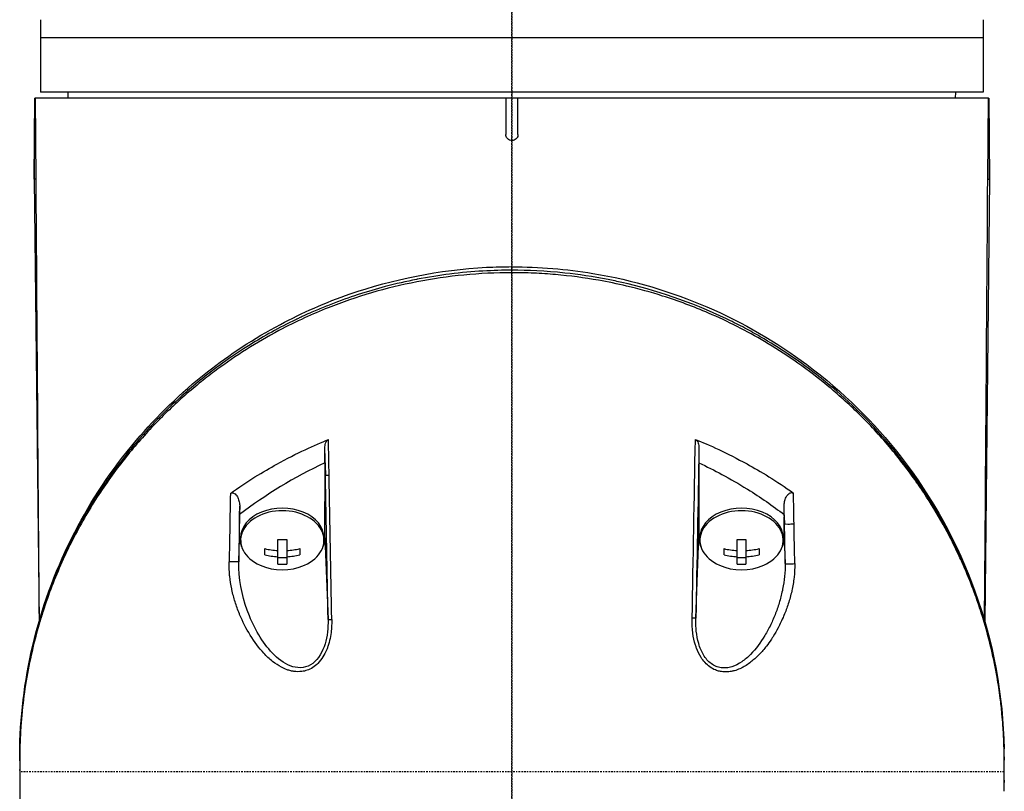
# Model space of a CAD drawing. Header units: millimetres. Extents: x 0 to 4378, y 0 to 2376.
# Tile 147 of 256: x 736 to 818, y 1587 to 1651. Entities that reach past the tile are written whole.
import ezdxf

# ---------------------------------------------------------------- set-up
doc = ezdxf.new("R2010")
doc.units = ezdxf.units.MM
doc.header["$LTSCALE"] = 0.2
doc.linetypes.add('CENTER2', pattern=[1.125, 0.75, -0.125, 0.125, -0.125])
doc.layers.add('02_Center Line', color=1, linetype='CENTER2')

# ---------------------------------------------------------------- blocks, each defined once
blk = doc.blocks.new('A$C2009cf2c')
for p, q in [((-39, 1048.4), (-39, 1042.4)), ((39, 1048.4), (39, 1042.4)), ((39, 1046.9), (-39, 1046.9)), ((39, 1042.4), (-39, 1042.4)), ((-36.713, 1041.9), (-36.721, 1042.4)), ((36.713, 1041.9), (36.721, 1042.4)), ((-39.467, 1041.9), (-39.525, 1035.201)), ((-39.525, 1035.201), (-39.467, 1041.9)), ((-39.467, 1041.9), (-39.467, 1041.9)), ((39.432, 1041.9), (-39.467, 1041.9)), ((-39.372, 1035.2), (-39.432, 1041.9)), ((-0.5, 1041.9), (-0.5, 1038.9)), ((0.5, 1038.9), (0.5, 1041.9)), ((39.372, 1035.2), (39.432, 1041.9)), ((39.432, 1041.9), (39.467, 1041.9)), ((39.467, 1041.9), (39.467, 1041.9)), ((39.467, 1041.9), (39.525, 1035.201)), ((39.525, 1035.201), (39.467, 1041.9)), ((-39.525, 1035.201), (-39.133, 998.615)), ((-39.372, 1035.2), (-39.525, 1035.201)), ((39.525, 1035.201), (39.133, 998.612)), ((39.372, 1035.2), (39.525, 1035.201)), ((0.001, 1027.472), (0.001, 1027.68)), ((-15.469, 1005.555), (-15.468, 1011.57)), ((-15.468, 1011.746), (-15.468, 1011.57)), ((-15.468, 1011.57), (-15.436, 1010.696)), ((15.469, 1011.743), (15.469, 1005.621)), ((-22.531, 1005.621), (-22.531, 1007.463)), ((22.531, 1007.459), (22.531, 1007.277)), ((22.531, 1005.554), (22.531, 1007.277)), ((22.531, 1007.277), (22.553, 1006.701)), ((-22.608, 1003.566), (-22.531, 1005.621)), ((-22.45, 1005.555), (-22.45, 1005.342)), ((-19.362, 1003.366), (-19.362, 1005.416)), ((-18.637, 1005.416), (-18.637, 1003.366)), ((-15.55, 1005.555), (-15.55, 1005.342)), ((-15.469, 1005.555), (-15.218, 998.777)), ((15.219, 998.893), (15.469, 1005.621)), ((15.55, 1005.555), (15.55, 1005.343)), ((18.638, 1003.366), (18.638, 1005.416)), ((19.363, 1005.416), (19.363, 1003.366)), ((22.45, 1005.555), (22.45, 1005.343)), ((22.531, 1005.554), (22.611, 1003.414)), ((-20.45, 1004.135), (-20.45, 1004.647)), ((-17.55, 1004.647), (-17.55, 1004.135)), ((17.55, 1004.135), (17.55, 1004.647)), ((20.45, 1004.647), (20.45, 1004.135)), ((-22.594, 1004.313), (-22.594, 1004.313)), ((-18.637, 1003.893), (-19.362, 1003.893)), ((19.363, 1003.893), (18.638, 1003.893)), ((-14.947, 1000.596), (-14.947, 1000.596)), ((14.946, 1000.598), (14.946, 1000.598)), ((-15.242, 1000.121), (-15.242, 1000.121)), ((15.242, 1000.121), (15.242, 1000.121)), ((-39.104, 998.637), (-39.104, 998.637)), ((-22.062, 998.2), (-22.061, 998.2)), ((-21.32, 998.2), (-21.317, 998.2)), ((-15.227, 998.2), (-15.226, 998.2)), ((-14.925, 998.2), (-14.925, 998.2)), ((22.078, 998.2), (22.078, 998.2)), ((39.103, 998.634), (39.104, 998.637)), ((39.132, 998.548), (39.132, 998.545)), ((-21.165, 997.909), (-21.165, 997.903)), ((-21.164, 997.9), (-21.163, 997.906)), ((-20.752, 997.209), (-20.755, 997.209)), ((-15.353, 997.209), (-15.354, 997.209)), ((-15.053, 997.209), (-15.053, 997.209)), ((15.35, 997.209), (15.35, 997.209)), ((20.773, 997.209), (20.773, 997.209)), ((40.73, 987.31), (40.73, 987.149)), ((-40.731, 985.547), (-40.731, 985.386)), ((40.73, 985.476), (40.73, 985.314))]:
    blk.add_line(p, q)
for centre, start, end in [((-19, 1007.407), 246.00135, 293.99865), ((19, 1007.407), 246.00308, 293.99692)]:
    blk.add_arc(centre, 4.52, start, end)
for centre, major_axis, ratio, start_param, end_param in [((-49.722, 1017.935), (26.374, -1456.504), 0.023654, 1.5654, 1.567438), ((-42.613, 1017.812), (27.019, -1459.911), 0.018519, 1.565579, 1.567141), ((0, 980.76), (0, -35.293), 0.999657, 2.69737, 2.697372), ((0.824, 987.765), (34.588, 3.991), 0.799813, 1.966994, 2.216206), ((-42.485, 1017.772), (26.892, -1453.039), 0.018519, 1.55738, 1.565584), ((-49.696, 1017.888), (26.239, -1448.998), 0.023759, 1.557176, 1.565404), ((-13.062, 1051.943), (17.878, 929.875), 0.01013, 1.616962, 1.623047), ((12.432, 1050.567), (17.885, -931.034), 0.010823, 1.523451, 1.52618), ((-4.431, 1051.353), (-17.33, -935.514), 0.018502, 4.758916, 4.763836), ((0, 980.76), (0, -35.293), 0.999657, 3.83428, 3.834282), ((-19, 1005.555), (3.45, 0), 0.707107, 0, 3.141593), ((19, 1005.555), (3.45, 0), 0.707116, 0, 3.141593), ((4.439, 1049.966), (17.315, -935.585), 0.018519, 1.524193, 1.52579), ((0, 980.76), (0, -35.293), 0.999657, 2.448888, 2.44889), ((-19, 1005.342), (3.45, 0), 0.707107, 5.274295, 10.433668), ((19, 1005.343), (3.45, 0), 0.707116, 5.274253, 10.433711), ((-19, 1008.171), (-4.7, 0), 0.707107, 2.568828, 2.568838), ((19, 1008.171), (4.7, 0), 0.707107, 3.714097, 3.714147), ((23.053, 1006.71), (-0.5, -0.009), 0.04658, 0.01854, 2.190561), ((4.75, 1049.22), (17.019, -919.557), 0.018519, 1.520621, 1.524199), ((19, 1008.171), (4.7, 0), 0.707107, 5.821616, 5.821671), ((12.778, 1049.644), (17.503, -911.462), 0.010695, 1.519843, 1.523455), ((-19, 1008.171), (-4.7, 0), 0.707107, 0.709881, 0.709892), ((-19, 1008.432), (-4.281, 0), 0.707107, 1.486011, 1.655582), ((-19, 1008.171), (-4.7, 0), 0.707107, 2.459645, 2.45965), ((19, 1008.171), (4.7, 0), 0.707107, 3.823518, 3.823523), ((19, 1008.432), (-4.281, 0), 0.707097, 1.486011, 1.655582), ((-19, 1007.663), (-4.505, 0), 0.707107, 1.243096, 1.490243), ((-19, 1007.663), (-4.505, 0), 0.707107, 1.65135, 1.898497), ((19, 1007.663), (-4.505, 0), 0.707097, 1.243096, 1.490243), ((19, 1007.663), (-4.505, 0), 0.707097, 1.65135, 1.898497), ((-19, 1007.151), (4.505, 0), 0.707107, 4.384689, 4.631835), ((-19, 1007.151), (4.505, 0), 0.707107, 4.792943, 5.040089), ((19, 1007.151), (4.505, 0), 0.707097, 4.384689, 4.631835), ((19, 1007.151), (4.505, 0), 0.707097, 4.792943, 5.040089), ((-19, 1006.382), (4.281, 0), 0.707107, 4.627603, 4.797175), ((19, 1006.382), (4.281, 0), 0.707097, 4.627603, 4.797175), ((23.11, 1003.424), (-0.5, -0.009), 0.050153, 0.018543, 2.199203), ((-39.723, 988.141), (-1, 0.02), 0.706623, 0.000001, 0.014095), ((-41.877, 987.338), (82.606, -0.007), 0.707534, 0.001903, 0.013029)]:
    blk.add_ellipse(centre, major_axis=major_axis, ratio=ratio, start_param=start_param, end_param=end_param)
for points, knots in [([(0.5, 1038.9), (0.5, 1038.847), (0.492, 1038.795), (0.457, 1038.689), (0.43, 1038.638), (0.361, 1038.549), (0.321, 1038.513), (0.221, 1038.447), (0.159, 1038.421), (0.075, 1038.405), (0.056, 1038.403), (0.03, 1038.401), (0.023, 1038.4), (0.01, 1038.4), (0.005, 1038.4), (-0.005, 1038.4), (-0.01, 1038.4), (-0.023, 1038.4), (-0.03, 1038.401), (-0.056, 1038.403), (-0.075, 1038.405), (-0.159, 1038.421), (-0.221, 1038.447), (-0.321, 1038.513), (-0.361, 1038.549), (-0.43, 1038.638), (-0.457, 1038.689), (-0.492, 1038.795), (-0.5, 1038.847), (-0.5, 1038.9)], [-0.1574555, -0.1574555, -0.1574555, -0.1574555, -0.1416612, -0.1416612, -0.1241291, -0.1241291, -0.1081014, -0.1081014, -0.0880942, -0.0880942, -0.0825129, -0.0825129, -0.0802847, -0.0802847, -0.0787284, -0.0787284, -0.077172, -0.077172, -0.074944, -0.074944, -0.0693639, -0.0693639, -0.0493569, -0.0493569, -0.0333294, -0.0333294, -0.0157975, -0.0157975, -0.000001, -0.000001, -0.000001, -0.000001]), ([(0.001, 1027.472), (-1.326, 1027.472), (-2.654, 1027.408), (-5.285, 1027.155), (-6.586, 1026.965), (-10.43, 1026.22), (-12.886, 1025.491), (-15.869, 1024.308), (-16.518, 1024.03), (-17.882, 1023.405), (-18.593, 1023.054), (-21.136, 1021.705), (-22.859, 1020.609), (-24.878, 1019.112), (-25.292, 1018.792), (-26.628, 1017.718), (-27.511, 1016.942), (-29.245, 1015.281), (-30.089, 1014.393), (-31.29, 1013.012), (-31.686, 1012.534), (-32.465, 1011.551), (-32.847, 1011.044), (-33.595, 1010.002), (-33.96, 1009.466), (-35.055, 1007.773), (-35.73, 1006.598), (-36.656, 1004.788), (-36.956, 1004.163), (-37.531, 1002.877), (-37.806, 1002.217), (-38.327, 1000.863), (-38.572, 1000.168), (-38.912, 999.115), (-39.021, 998.758), (-39.344, 997.655), (-39.539, 996.906), (-40.087, 994.525), (-40.357, 992.884), (-40.566, 990.835), (-40.6, 990.433), (-40.668, 989.494), (-40.695, 988.957), (-40.722, 988.065), (-40.728, 987.738), (-40.73, 987.304), (-40.731, 987.241), (-40.731, 987.103), (-40.731, 987.031), (-40.731, 986.706), (-40.73, 986.511), (-40.73, 986.158), (-40.73, 986.062), (-40.731, 985.776), (-40.731, 985.63), (-40.731, 985.32), (-40.731, 985.168), (-40.73, 984.915), (-40.729, 984.815), (-40.727, 984.625), (-40.725, 984.543), (-40.722, 984.346), (-40.719, 984.24), (-40.714, 984.042), (-40.711, 983.952), (-40.665, 982.595), (-40.562, 981.331), (-40.293, 979.264), (-40.163, 978.459), (-39.886, 977.02), (-39.747, 976.385), (-39.592, 975.751)], [-21.001083, -21.001083, -21.001083, -21.001083, -20.328863, -20.328863, -19.655828, -19.655828, -18.308332, -18.308332, -17.924512, -17.924512, -17.485993, -17.485993, -16.316696, -16.316696, -16.006668, -16.006668, -15.296307, -15.296307, -14.534305, -14.534305, -14.139555, -14.139555, -13.730091, -13.730091, -13.30546, -13.30546, -12.401825, -12.401825, -11.929878, -11.929878, -11.437802, -11.437802, -10.9252, -10.9252, -10.663362, -10.663362, -10.117833, -10.117833, -8.934625, -8.934625, -8.645977, -8.645977, -8.260408, -8.260408, -8.006475, -8.006475, -7.961161, -7.961161, -7.91407, -7.91407, -7.778509, -7.778509, -7.724161, -7.724161, -7.666804, -7.666804, -7.602838, -7.602838, -7.565627, -7.565627, -7.532521, -7.532521, -7.488032, -7.488032, -7.450837, -7.450837, -6.924212, -6.924212, -6.587553, -6.587553, -6.320409, -6.320409, -6.320409, -6.320409]), ([(-40.722, 988.161), (-40.602, 994.207), (-39.119, 1000.339), (-34.816, 1008.64), (-33.122, 1011.2), (-29.378, 1015.611), (-27.414, 1017.525), (-23.367, 1020.704), (-21.345, 1022.035), (-17.351, 1024.158), (-15.415, 1025.012), (-9.878, 1026.933), (-5.992, 1027.717), (-1.404, 1027.954), (-0.702, 1027.973), (0.001, 1027.973)], [0, 0, 0, 0, 2.532204, 2.532204, 3.707832, 3.707832, 4.693204, 4.693204, 5.508884, 5.508884, 6.184691, 6.184691, 7.353938, 7.353938, 7.564593, 7.564593, 7.564593, 7.564593]), ([(0.001, 1027.678), (-1.487, 1027.68), (-3.218, 1027.6), (-5.154, 1027.356), (-6.014, 1027.248), (-6.915, 1027.107), (-7.849, 1026.926), (-7.868, 1026.922), (-7.888, 1026.918), (-7.908, 1026.914), (-8.74, 1026.751), (-9.599, 1026.557), (-10.478, 1026.325), (-11.216, 1026.131), (-11.968, 1025.912), (-12.73, 1025.664), (-12.829, 1025.632), (-12.927, 1025.6), (-13.026, 1025.567), (-13.766, 1025.32), (-14.516, 1025.046), (-15.272, 1024.744), (-15.34, 1024.717), (-15.408, 1024.69), (-15.476, 1024.662), (-15.837, 1024.516), (-16.199, 1024.363), (-16.561, 1024.203), (-16.777, 1024.108), (-16.992, 1024.011), (-17.208, 1023.912), (-17.316, 1023.862), (-17.424, 1023.812), (-17.532, 1023.761), (-17.63, 1023.715), (-17.706, 1023.679), (-17.818, 1023.624), (-17.831, 1023.619), (-17.843, 1023.612), (-17.857, 1023.606), (-19.279, 1022.92), (-20.543, 1022.211), (-21.669, 1021.511), (-22.397, 1021.059), (-23.067, 1020.611), (-23.686, 1020.173), (-24.389, 1019.676), (-25.027, 1019.192), (-25.606, 1018.728), (-26.12, 1018.318), (-26.587, 1017.923), (-27.015, 1017.549), (-27.831, 1016.833), (-28.5, 1016.19), (-29.05, 1015.636), (-29.172, 1015.513), (-29.288, 1015.394), (-29.399, 1015.28), (-29.703, 1014.966), (-29.965, 1014.685), (-30.189, 1014.441), (-30.301, 1014.319), (-30.403, 1014.206), (-30.496, 1014.102), (-30.525, 1014.069), (-30.553, 1014.037), (-30.581, 1014.007), (-30.597, 1013.988), (-30.613, 1013.971), (-30.628, 1013.953), (-30.649, 1013.93), (-30.669, 1013.906), (-30.689, 1013.884), (-30.699, 1013.873), (-30.709, 1013.862), (-30.718, 1013.851), (-30.721, 1013.847), (-30.723, 1013.846), (-30.723, 1013.845), (-30.724, 1013.844), (-30.725, 1013.843), (-30.728, 1013.84), (-30.731, 1013.837), (-30.736, 1013.831), (-30.747, 1013.818), (-31.071, 1013.449), (-31.386, 1013.077), (-31.69, 1012.704), (-32.625, 1011.557), (-33.467, 1010.396), (-34.227, 1009.229), (-35.011, 1008.026), (-35.706, 1006.818), (-36.324, 1005.611), (-36.962, 1004.364), (-37.518, 1003.12), (-37.999, 1001.884), (-38.158, 1001.475), (-38.31, 1001.066), (-38.454, 1000.658), (-38.532, 1000.435), (-38.608, 1000.212), (-38.682, 999.99), (-38.895, 999.349), (-39.089, 998.712), (-39.266, 998.078), (-39.628, 996.774), (-39.916, 995.486), (-40.137, 994.217), (-40.251, 993.563), (-40.347, 992.915), (-40.426, 992.273), (-40.508, 991.616), (-40.572, 990.966), (-40.62, 990.322), (-40.674, 989.59), (-40.708, 988.866), (-40.722, 988.151)], [0.0000003, 0.0000003, 0.0000003, 0.0000003, 0.0859853, 0.0859853, 0.0859853, 0.1241981, 0.1241981, 0.1241981, 0.125, 0.125, 0.125, 0.1589987, 0.1589987, 0.1589987, 0.1875, 0.1875, 0.1875, 0.1911709, 0.1911709, 0.1911709, 0.21875, 0.21875, 0.21875, 0.2212271, 0.2212271, 0.2212271, 0.234375, 0.234375, 0.234375, 0.2421875, 0.2421875, 0.2421875, 0.2460938, 0.2460938, 0.2460938, 0.2496161, 0.2496161, 0.2496161, 0.25, 0.25, 0.25, 0.2912742, 0.2912742, 0.2912742, 0.3179228, 0.3179228, 0.3179228, 0.3481944, 0.3481944, 0.3481944, 0.375, 0.375, 0.375, 0.4261619, 0.4261619, 0.4261619, 0.4375, 0.4375, 0.4375, 0.46875, 0.46875, 0.46875, 0.484375, 0.484375, 0.484375, 0.4893023, 0.4893023, 0.4893023, 0.4921875, 0.4921875, 0.4921875, 0.4960938, 0.4960938, 0.4960938, 0.4980469, 0.4980469, 0.4980469, 0.4986572, 0.4986572, 0.4986572, 0.4992676, 0.4992676, 0.4992676, 0.5, 0.5, 0.5, 0.5215625, 0.5215625, 0.5215625, 0.5877727, 0.5877727, 0.5877727, 0.656049, 0.656049, 0.656049, 0.7265974, 0.7265974, 0.7265974, 0.75, 0.75, 0.75, 0.7627993, 0.7627993, 0.7627993, 0.7996666, 0.7996666, 0.7996666, 0.8755356, 0.8755356, 0.8755356, 0.9146293, 0.9146293, 0.9146293, 0.9545641, 0.9545641, 0.9545641, 1, 1, 1, 1]), ([(0.001, 1027.68), (0.001, 1027.713), (0.001, 1027.744), (0.001, 1027.773), (0.001, 1027.803), (0.001, 1027.83), (0.001, 1027.854), (0.001, 1027.878), (0.001, 1027.899), (0.001, 1027.916), (0.001, 1027.934), (0.001, 1027.947), (0.001, 1027.956), (0.001, 1027.965), (0.001, 1027.97), (0.001, 1027.97), (0.001, 1027.97), (0.001, 1027.97), (0.001, 1027.97)], [0.002138, 0.002138, 0.002138, 0.002138, 0.125, 0.125, 0.125, 0.25, 0.25, 0.25, 0.375, 0.375, 0.375, 0.5, 0.5, 0.5, 0.625, 0.625, 0.625, 0.6317177, 0.6317177, 0.6317177, 0.6317177]), ([(0.001, 1027.97), (2.248, 1027.953), (4.511, 1027.783), (10.013, 1026.867), (13.224, 1025.9), (19.174, 1023.341), (21.955, 1021.701), (27.416, 1017.625), (29.988, 1015.052), (34.855, 1008.835), (36.903, 1005.026), (39.847, 996.895), (40.642, 992.48), (40.723, 988.1)], [0.000002, 0.000002, 0.000002, 0.000002, 0.674384, 0.674384, 1.694347, 1.694347, 2.755885, 2.755885, 4.060099, 4.060099, 5.739789, 5.739789, 7.576423, 7.576423, 7.576423, 7.576423]), ([(40.723, 988.092), (40.638, 992.691), (39.768, 997.17), (38.183, 1001.401), (36.534, 1005.802), (34.106, 1009.942), (30.918, 1013.622), (30.87, 1013.677), (30.802, 1013.755), (30.772, 1013.789), (30.736, 1013.83), (30.706, 1013.865), (30.671, 1013.904), (29.769, 1014.926), (28.452, 1016.339), (26.487, 1018.003), (26.032, 1018.389), (25.541, 1018.787), (25.011, 1019.195), (24.355, 1019.7), (23.639, 1020.22), (22.854, 1020.746), (22.144, 1021.221), (21.379, 1021.702), (20.551, 1022.181), (20.137, 1022.42), (19.707, 1022.659), (19.261, 1022.895), (19.038, 1023.013), (18.811, 1023.131), (18.58, 1023.248), (18.349, 1023.365), (18.089, 1023.494), (17.874, 1023.598), (17.836, 1023.616), (17.798, 1023.634), (17.76, 1023.653), (14.783, 1025.078), (11.825, 1026.046), (9.103, 1026.662), (8.718, 1026.749), (8.339, 1026.829), (7.964, 1026.903), (6.707, 1027.151), (5.508, 1027.326), (4.381, 1027.446), (2.764, 1027.619), (1.297, 1027.668), (0.001, 1027.678)], [0, 0, 0, 0, 0.2431558, 0.2431558, 0.2431558, 0.4960937, 0.4960937, 0.4960937, 0.4998798, 0.4998798, 0.4998798, 0.5044509, 0.5044509, 0.5044509, 0.625, 0.625, 0.625, 0.6529348, 0.6529348, 0.6529348, 0.6875, 0.6875, 0.6875, 0.71875, 0.71875, 0.71875, 0.734375, 0.734375, 0.734375, 0.7421875, 0.7421875, 0.7421875, 0.75, 0.75, 0.75, 0.7513839, 0.7513839, 0.7513839, 0.8597114, 0.8597114, 0.8597114, 0.875, 0.875, 0.875, 0.9263298, 0.9263298, 0.9263298, 0.9999995, 0.9999995, 0.9999995, 0.9999995]), ([(40.73, 987.081), (40.73, 987.127), (40.73, 987.173), (40.73, 987.266), (40.729, 987.31), (40.729, 987.448), (40.728, 987.539), (40.725, 987.815), (40.722, 987.997), (40.714, 988.303), (40.711, 988.425), (40.69, 989.035), (40.664, 989.523), (40.607, 990.337), (40.58, 990.662), (40.507, 991.42), (40.459, 991.853), (40.329, 992.862), (40.243, 993.438), (40.01, 994.779), (39.855, 995.543), (39.439, 997.32), (39.16, 998.331), (38.657, 999.908), (38.461, 1000.48), (38.01, 1001.7), (37.752, 1002.347), (37.328, 1003.333), (37.175, 1003.675), (36.656, 1004.793), (36.268, 1005.566), (35.376, 1007.204), (34.863, 1008.068), (33.684, 1009.892), (33.005, 1010.85), (31.886, 1012.288), (31.482, 1012.783), (30.276, 1014.189), (29.436, 1015.085), (27.704, 1016.766), (26.82, 1017.554), (25.07, 1018.977), (24.217, 1019.618), (22.547, 1020.77), (21.739, 1021.287), (19.44, 1022.644), (17.891, 1023.434), (15.04, 1024.659), (13.777, 1025.131), (11.493, 1025.855), (10.494, 1026.132), (8.716, 1026.551), (7.943, 1026.71), (5.992, 1027.053), (4.806, 1027.21), (3.01, 1027.367), (2.41, 1027.406), (1.507, 1027.446), (1.206, 1027.456), (0.754, 1027.466), (0.604, 1027.468), (0.378, 1027.471), (0.302, 1027.471), (0.189, 1027.472), (0.152, 1027.472), (0.076, 1027.472), (0.038, 1027.472), (0.001, 1027.472)], [-7.729592, -7.729592, -7.729592, -7.729592, -7.71044, -7.71044, -7.69072, -7.69072, -7.65201, -7.65201, -7.574312, -7.574312, -7.522506, -7.522506, -7.315221, -7.315221, -7.177151, -7.177151, -6.993063, -6.993063, -6.7477, -6.7477, -6.420577, -6.420577, -5.984557, -5.984557, -5.735856, -5.735856, -5.451942, -5.451942, -5.300422, -5.300422, -4.9539, -4.9539, -4.557704, -4.557704, -4.105179, -4.105179, -3.863816, -3.863816, -3.40942, -3.40942, -2.98401, -2.98401, -2.611687, -2.611687, -2.28576, -2.28576, -1.715015, -1.715015, -1.28633, -1.28633, -0.964845, -0.964845, -0.723574, -0.723574, -0.36177, -0.36177, -0.180858, -0.180858, -0.090444, -0.090444, -0.045229, -0.045229, -0.022617, -0.022617, -0.011309, -0.011309, -0.000001, -0.000001, -0.000001, -0.000001]), ([(-23.296, 1009.211), (-21.914, 1010.221), (-20.549, 1011.03), (-17.798, 1012.548), (-16.289, 1013.231), (-15.181, 1013.667)], [0.000003, 0.000003, 0.000003, 0.000003, 0.596138, 0.596138, 1.498187, 1.498187, 1.498187, 1.498187]), ([(-15.478, 1012.977), (-15.479, 1013.119), (-15.46, 1013.251), (-15.397, 1013.442), (-15.362, 1013.508), (-15.3, 1013.585), (-15.278, 1013.607), (-15.232, 1013.643), (-15.208, 1013.657), (-15.181, 1013.667)], [0, 0, 0, 0, 0.049407, 0.049407, 0.0845377, 0.0845377, 0.1006426, 0.1006426, 0.1144911, 0.1144911, 0.1144911, 0.1144911]), ([(15.181, 1013.676), (15.207, 1013.666), (15.23, 1013.651), (15.275, 1013.614), (15.296, 1013.59), (15.354, 1013.514), (15.388, 1013.447), (15.455, 1013.257), (15.479, 1013.123), (15.478, 1012.987)], [0, 0, 0, 0, 0.00895126, 0.00895126, 0.01944765, 0.01944765, 0.04220813, 0.04220813, 0.0762287, 0.0762287, 0.0762287, 0.0762287]), ([(15.181, 1013.676), (16.291, 1013.243), (17.803, 1012.559), (20.55, 1011.048), (21.913, 1010.242), (23.296, 1009.235)], [0.0000029, 0.0000029, 0.0000029, 0.0000029, 0.3832328, 0.3832328, 0.6375563, 0.6375563, 0.6375563, 0.6375563]), ([(-15.469, 1011.746), (-15.47, 1011.951), (-15.472, 1012.156), (-15.475, 1012.566), (-15.477, 1012.771), (-15.478, 1012.977)], [-0.1420846, -0.1420846, -0.1420846, -0.1420846, -0.071052, -0.071052, 0, 0, 0, 0]), ([(15.478, 1012.987), (15.477, 1012.78), (15.475, 1012.572), (15.472, 1012.158), (15.47, 1011.951), (15.469, 1011.743)], [-0.1435857, -0.1435857, -0.1435857, -0.1435857, -0.0718018, -0.0718018, -0.0000074, -0.0000074, -0.0000074, -0.0000074]), ([(15.469, 1011.743), (16.116, 1011.439), (16.757, 1011.126), (17.375, 1010.793), (18.084, 1010.41), (18.771, 1010.007), (19.443, 1009.592), (19.462, 1009.58), (19.481, 1009.568), (19.501, 1009.557), (20.564, 1008.898), (21.574, 1008.2), (22.531, 1007.461)], [0.0000092, 0.0000092, 0.0000092, 0.0000092, 0.2496691, 0.2496691, 0.2496691, 0.5366951, 0.5366951, 0.5366951, 0.5448948, 0.5448948, 0.5448948, 1, 1, 1, 1]), ([(-23.296, 1009.211), (-23.282, 1009.221), (-23.266, 1009.23), (-23.233, 1009.245), (-23.215, 1009.25), (-23.164, 1009.26), (-23.13, 1009.26), (-23.055, 1009.249), (-23.016, 1009.235), (-22.933, 1009.191), (-22.886, 1009.156), (-22.784, 1009.047), (-22.732, 1008.969), (-22.63, 1008.756), (-22.591, 1008.628), (-22.539, 1008.385), (-22.526, 1008.265), (-22.527, 1008.163)], [0.0000002, 0.0000002, 0.0000002, 0.0000002, 0.0061129, 0.0061129, 0.0121826, 0.0121826, 0.0227896, 0.0227896, 0.0351343, 0.0351343, 0.0508386, 0.0508386, 0.0707889, 0.0707889, 0.094253, 0.094253, 0.1183109, 0.1183109, 0.1183109, 0.1183109]), ([(22.526, 1008.194), (22.526, 1008.296), (22.539, 1008.416), (22.591, 1008.658), (22.63, 1008.784), (22.73, 1008.992), (22.779, 1009.066), (22.878, 1009.174), (22.925, 1009.21), (23.008, 1009.256), (23.048, 1009.271), (23.123, 1009.284), (23.158, 1009.285), (23.211, 1009.275), (23.23, 1009.27), (23.265, 1009.255), (23.281, 1009.246), (23.296, 1009.235)], [0.000232, 0.000232, 0.000232, 0.000232, 0.0359808, 0.0359808, 0.0704873, 0.0704873, 0.0988763, 0.0988763, 0.1227668, 0.1227668, 0.1415958, 0.1415958, 0.1576899, 0.1576899, 0.1672569, 0.1672569, 0.176809, 0.176809, 0.176809, 0.176809]), ([(-22.531, 1007.464), (-22.531, 1007.581), (-22.53, 1007.697), (-22.528, 1007.931), (-22.527, 1008.047), (-22.527, 1008.163)], [0.00009515, 0.00009515, 0.00009515, 0.00009515, 0.04141577, 0.04141577, 0.08265735, 0.08265735, 0.08265735, 0.08265735]), ([(22.531, 1007.461), (22.531, 1007.583), (22.53, 1007.705), (22.528, 1007.95), (22.527, 1008.072), (22.526, 1008.194)], [-0.08689932, -0.08689932, -0.08689932, -0.08689932, -0.04352603, -0.04352603, -0.00023242, -0.00023242, -0.00023242, -0.00023242]), ([(-22.531, 1005.621), (-22.531, 1005.537), (-22.53, 1005.451), (-22.521, 1005.365), (-22.503, 1005.194), (-22.46, 1005.026), (-22.393, 1004.864), (-22.382, 1004.836), (-22.37, 1004.808), (-22.357, 1004.781)], [0.0000002, 0.0000002, 0.0000002, 0.0000002, 0.0322579, 0.0322579, 0.0322579, 0.096774, 0.096774, 0.096774, 0.1077747, 0.1077747, 0.1077747, 0.1077747]), ([(15.469, 1005.621), (15.469, 1005.536), (15.47, 1005.45), (15.479, 1005.365), (15.497, 1005.194), (15.54, 1005.025), (15.607, 1004.863), (15.618, 1004.834), (15.631, 1004.806), (15.644, 1004.777)], [0.0000002, 0.0000002, 0.0000002, 0.0000002, 0.0322579, 0.0322579, 0.0322579, 0.096774, 0.096774, 0.096774, 0.1081032, 0.1081032, 0.1081032, 0.1081032]), ([(-14.915, 998.776), (-14.911, 998.563), (-14.915, 998.353), (-14.929, 998.148), (-14.942, 997.943), (-14.958, 997.776), (-14.993, 997.546), (-15.028, 997.317), (-15.073, 997.098), (-15.129, 996.889), (-15.16, 996.774), (-15.192, 996.671), (-15.228, 996.565), (-15.257, 996.479), (-15.29, 996.391), (-15.33, 996.294), (-15.508, 995.863), (-15.736, 995.485), (-16.054, 995.162), (-16.184, 995.03), (-16.328, 994.911), (-16.479, 994.814), (-16.794, 994.613), (-17.096, 994.527), (-17.387, 994.49), (-17.597, 994.463), (-17.835, 994.466), (-18.047, 994.495), (-18.088, 994.501), (-18.126, 994.507), (-18.161, 994.514), (-18.257, 994.531), (-18.353, 994.555), (-18.449, 994.584), (-18.503, 994.6), (-18.557, 994.618), (-18.611, 994.637), (-18.762, 994.692), (-18.941, 994.774), (-19.066, 994.839), (-19.316, 994.969), (-19.562, 995.131), (-19.805, 995.323), (-19.928, 995.42), (-20.06, 995.534), (-20.186, 995.651), (-20.308, 995.766), (-20.424, 995.883), (-20.524, 995.99), (-20.931, 996.424), (-21.321, 996.944), (-21.663, 997.499), (-21.994, 998.036), (-22.271, 998.578), (-22.53, 999.206), (-22.538, 999.227), (-22.547, 999.247), (-22.555, 999.268), (-22.688, 999.596), (-22.806, 999.926), (-22.909, 1000.258), (-23.012, 1000.59), (-23.092, 1000.889), (-23.174, 1001.264), (-23.178, 1001.282), (-23.182, 1001.299), (-23.185, 1001.317), (-23.261, 1001.672), (-23.314, 1001.995), (-23.355, 1002.371), (-23.357, 1002.391), (-23.359, 1002.411), (-23.361, 1002.431), (-23.398, 1002.798), (-23.41, 1003.1), (-23.402, 1003.559)], [0, 0, 0, 0, 0.03125, 0.03125, 0.03125, 0.0625, 0.0625, 0.0625, 0.09375, 0.09375, 0.09375, 0.110985, 0.110985, 0.110985, 0.125, 0.125, 0.125, 0.1875, 0.1875, 0.1875, 0.213151, 0.213151, 0.213151, 0.266654, 0.266654, 0.266654, 0.305187, 0.305187, 0.305187, 0.3125, 0.3125, 0.3125, 0.332554, 0.332554, 0.332554, 0.34375, 0.34375, 0.34375, 0.375, 0.375, 0.375, 0.4375, 0.4375, 0.4375, 0.469225, 0.469225, 0.469225, 0.5, 0.5, 0.5, 0.625, 0.625, 0.625, 0.746043, 0.746043, 0.746043, 0.75, 0.75, 0.75, 0.8125, 0.8125, 0.8125, 0.875, 0.875, 0.875, 0.877935, 0.877935, 0.877935, 0.9375, 0.9375, 0.9375, 0.940676, 0.940676, 0.940676, 1, 1, 1, 1]), ([(-22.608, 1003.566), (-22.613, 1003.558), (-22.701, 1003.55), (-22.881, 1003.548), (-23.063, 1003.547), (-23.282, 1003.553), (-23.402, 1003.559)], [0, 0, 0, 0, 0.497548, 0.497548, 0.497548, 1, 1, 1, 1]), ([(-22.607, 1003.038), (-22.61, 1003.127), (-22.611, 1003.215), (-22.61, 1003.392), (-22.609, 1003.479), (-22.608, 1003.566)], [0, 0, 0, 0, 0.499955, 0.499955, 1, 1, 1, 1]), ([(-15.218, 998.777), (-15.204, 998.087), (-15.271, 997.411), (-15.662, 996.121), (-15.995, 995.521), (-16.968, 994.794), (-17.584, 994.722), (-18.697, 995.047), (-19.205, 995.403), (-20.532, 996.697), (-21.214, 997.847), (-22.221, 1000.32), (-22.565, 1001.674), (-22.607, 1003.038)], [0, 0, 0, 0, 0.125, 0.125, 0.25, 0.25, 0.375, 0.375, 0.5, 0.5, 0.75, 0.75, 1, 1, 1, 1]), ([(23.405, 1003.409), (23.412, 1003.043), (23.391, 1002.659), (23.348, 1002.282), (23.304, 1001.896), (23.237, 1001.518), (23.161, 1001.175), (23.158, 1001.161), (23.155, 1001.148), (23.152, 1001.134), (23.073, 1000.787), (22.977, 1000.437), (22.867, 1000.097), (22.759, 999.764), (22.639, 999.439), (22.511, 999.131), (22.502, 999.11), (22.493, 999.09), (22.485, 999.069), (22.34, 998.725), (22.187, 998.405), (22.019, 998.087), (21.895, 997.854), (21.762, 997.622), (21.615, 997.388), (21.566, 997.309), (21.516, 997.232), (21.466, 997.157), (21.333, 996.956), (21.197, 996.765), (21.058, 996.584), (20.866, 996.336), (20.691, 996.129), (20.465, 995.895), (20.343, 995.769), (20.227, 995.657), (20.105, 995.548), (20.002, 995.456), (19.895, 995.366), (19.775, 995.273), (19.644, 995.171), (19.513, 995.079), (19.381, 994.995), (19.345, 994.972), (19.31, 994.951), (19.275, 994.93), (19.185, 994.876), (19.098, 994.828), (18.986, 994.772), (18.831, 994.696), (18.676, 994.633), (18.523, 994.583), (18.458, 994.562), (18.4, 994.546), (18.34, 994.53), (18.256, 994.509), (18.171, 994.491), (18.063, 994.475), (17.986, 994.463), (17.912, 994.455), (17.839, 994.451), (17.667, 994.441), (17.505, 994.447), (17.333, 994.474), (17.228, 994.491), (17.119, 994.515), (17.004, 994.552), (16.948, 994.57), (16.892, 994.59), (16.837, 994.613), (16.679, 994.677), (16.526, 994.761), (16.38, 994.865), (16.235, 994.968), (16.1, 995.089), (15.979, 995.221), (15.971, 995.229), (15.964, 995.237), (15.956, 995.246), (15.848, 995.367), (15.742, 995.508), (15.647, 995.657), (15.49, 995.904), (15.366, 996.173), (15.276, 996.411), (15.246, 996.493), (15.216, 996.578), (15.189, 996.666), (15.086, 996.992), (15.013, 997.349), (14.972, 997.668), (14.968, 997.699), (14.964, 997.731), (14.96, 997.763), (14.949, 997.856), (14.94, 997.95), (14.933, 998.043), (14.927, 998.127), (14.922, 998.209), (14.919, 998.286), (14.919, 998.299), (14.918, 998.312), (14.918, 998.325), (14.911, 998.502), (14.912, 998.67), (14.916, 998.893)], [0, 0, 0, 0, 0.06061, 0.06061, 0.06061, 0.122541, 0.122541, 0.122541, 0.125, 0.125, 0.125, 0.18804, 0.18804, 0.18804, 0.25, 0.25, 0.25, 0.254168, 0.254168, 0.254168, 0.323919, 0.323919, 0.323919, 0.375, 0.375, 0.375, 0.39207, 0.39207, 0.39207, 0.4375, 0.4375, 0.4375, 0.5, 0.5, 0.5, 0.533908, 0.533908, 0.533908, 0.5625, 0.5625, 0.5625, 0.59375, 0.59375, 0.59375, 0.602455, 0.602455, 0.602455, 0.625, 0.625, 0.625, 0.65625, 0.65625, 0.65625, 0.669312, 0.669312, 0.669312, 0.6875, 0.6875, 0.6875, 0.700546, 0.700546, 0.700546, 0.731289, 0.731289, 0.731289, 0.75, 0.75, 0.75, 0.759109, 0.759109, 0.759109, 0.785061, 0.785061, 0.785061, 0.81088, 0.81088, 0.81088, 0.8125, 0.8125, 0.8125, 0.835978, 0.835978, 0.835978, 0.875, 0.875, 0.875, 0.888263, 0.888263, 0.888263, 0.9375, 0.9375, 0.9375, 0.942362, 0.942362, 0.942362, 0.956225, 0.956225, 0.956225, 0.96875, 0.96875, 0.96875, 0.970886, 0.970886, 0.970886, 1, 1, 1, 1]), ([(22.611, 1003.414), (22.617, 1003.06), (22.599, 1002.707), (22.563, 1002.356), (22.527, 1002.005), (22.472, 1001.657), (22.402, 1001.31), (22.332, 1000.963), (22.246, 1000.621), (22.148, 1000.287), (22.05, 999.953), (21.939, 999.625), (21.817, 999.304), (21.694, 998.984), (21.56, 998.67), (21.412, 998.363), (21.265, 998.056), (21.103, 997.754), (20.931, 997.466), (20.587, 996.889), (20.2, 996.359), (19.745, 995.9), (19.517, 995.671), (19.277, 995.464), (19.02, 995.288), (18.763, 995.113), (18.489, 994.969), (18.204, 994.88), (18.062, 994.836), (17.915, 994.804), (17.766, 994.789), (17.618, 994.774), (17.47, 994.776), (17.323, 994.796), (17.175, 994.815), (17.028, 994.854), (16.888, 994.911), (16.748, 994.968), (16.615, 995.043), (16.488, 995.136), (16.362, 995.228), (16.245, 995.338), (16.139, 995.459), (16.033, 995.58), (15.937, 995.716), (15.851, 995.86), (15.679, 996.147), (15.55, 996.463), (15.452, 996.798), (15.354, 997.133), (15.292, 997.476), (15.255, 997.825), (15.246, 997.912), (15.238, 997.999), (15.233, 998.087), (15.227, 998.171), (15.223, 998.256), (15.22, 998.339)], [0, 0, 0, 0, 0.064564, 0.064564, 0.064564, 0.129128, 0.129128, 0.129128, 0.193692, 0.193692, 0.193692, 0.258256, 0.258256, 0.258256, 0.32282, 0.32282, 0.32282, 0.387384, 0.387384, 0.387384, 0.516513, 0.516513, 0.516513, 0.581077, 0.581077, 0.581077, 0.645641, 0.645641, 0.645641, 0.677923, 0.677923, 0.677923, 0.710205, 0.710205, 0.710205, 0.742487, 0.742487, 0.742487, 0.774769, 0.774769, 0.774769, 0.807051, 0.807051, 0.807051, 0.839333, 0.839333, 0.839333, 0.903897, 0.903897, 0.903897, 0.968461, 0.968461, 0.968461, 0.984602, 0.984602, 0.984602, 1, 1, 1, 1]), ([(40.73, 986.647), (40.73, 986.703), (40.73, 986.758), (40.73, 986.814), (40.73, 986.889), (40.73, 986.963), (40.73, 987.038), (40.73, 987.052), (40.73, 987.067), (40.73, 987.081)], [0, 0, 0, 0, 0.3844855, 0.3844855, 0.3844855, 0.8996816, 0.8996816, 0.8996816, 1, 1, 1, 1]), ([(40.725, 984.577), (40.73, 984.934), (40.73, 985.355), (40.729, 986.01), (40.73, 986.209), (40.73, 986.647)], [-0.3053506, -0.3053506, -0.3053506, -0.3053506, -0.1855765, -0.1855765, 0, 0, 0, 0])]:
    blk.add_open_spline(points, degree=3, knots=knots)
for points in [[(-39.105, 998.706), (-39.202, 1010.871), (-39.29, 1023.035), (-39.372, 1035.2)], [(39.104, 998.703), (39.198, 1010.384), (39.287, 1022.551), (39.372, 1035.2)], [(0.001, 1027.97), (0.001, 1027.97), (0.001, 1027.97), (0.001, 1027.97)], [(14.916, 998.893), (15.004, 1003.821), (15.092, 1008.748), (15.181, 1013.676)], [(15.478, 1012.987), (15.392, 1008.289), (15.305, 1003.591), (15.219, 998.893)], [(-15.128, 1010.699), (-15.296, 1010.696), (-15.431, 1010.695), (-15.436, 1010.696)], [(-15.642, 1004.782), (-15.528, 1005.031), (-15.469, 1005.294), (-15.469, 1005.555)], [(22.357, 1004.779), (22.472, 1005.029), (22.531, 1005.292), (22.531, 1005.554)], [(15.219, 998.893), (15.215, 998.891), (15.082, 998.891), (14.916, 998.893)], [(15.22, 998.339), (15.214, 998.518), (15.216, 998.702), (15.219, 998.893)], [(-15.218, 998.777), (-15.213, 998.774), (-15.081, 998.774), (-14.915, 998.776)], [(-40.731, 987.282), (-40.731, 987.414), (-40.73, 987.546), (-40.729, 987.678)], [(40.723, 988.1), (40.723, 988.098), (40.723, 988.095), (40.723, 988.092)], [(-40.731, 987.095), (-40.731, 987.157), (-40.731, 987.22), (-40.731, 987.282)], [(40.73, 987.442), (40.73, 987.398), (40.73, 987.354), (40.73, 987.31)], [(-40.731, 986.311), (-40.731, 986.337), (-40.731, 986.364), (-40.731, 986.391)], [(40.73, 985.504), (40.73, 985.616), (40.729, 985.727), (40.729, 985.838)], [(40.73, 985.504), (40.73, 985.495), (40.73, 985.485), (40.73, 985.476)]]:
    blk.add_open_spline(points, degree=3)
blk.add_rational_spline([(-40.729, 987.678), (-40.728, 987.835), (-40.726, 987.993), (-40.722, 988.151)], [1, 1.00000000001, 1.00000000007, 1], degree=3)
at = {"layer": '02_Center Line'}
blk.add_line((0, -10), (0, 1148.476), dxfattribs=at)

msp = doc.modelspace()

# ---------------------------------------------------------------- linework, layer by layer
at = {"layer": '02_Center Line'}
for p, q in [((777.215, 1751.731), (777.215, 566.539)), ((817.962, 1588.457), (736.502, 1588.457))]:
    msp.add_line(p, q, dxfattribs=at)

# ---------------------------------------------------------------- block references
msp.add_blockref('A$C2009cf2c', (777.219, 602.257))

doc.saveas('drawing.dxf')
